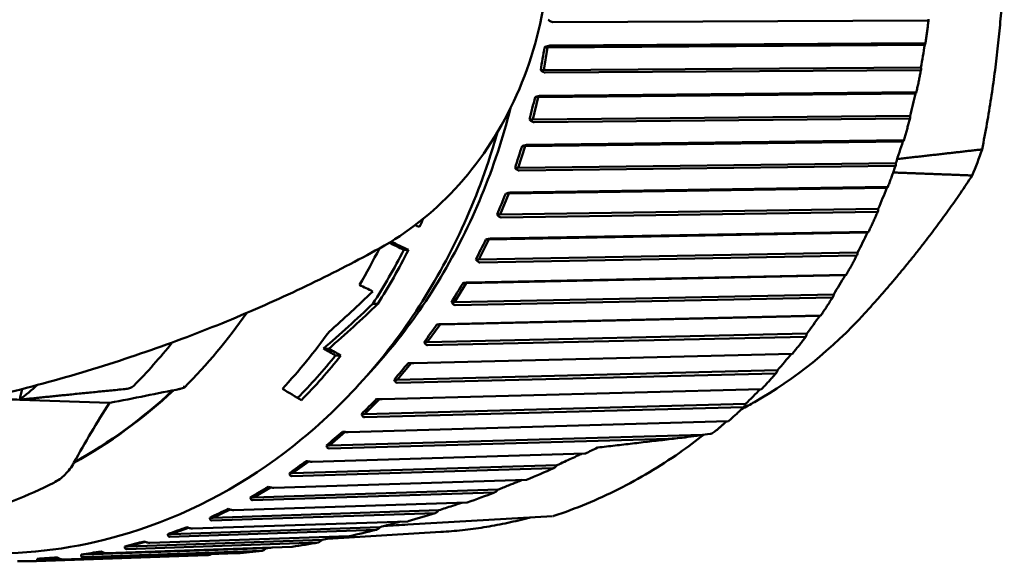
# Model space of a CAD drawing. Header units: millimetres. Extents: x 0 to 2239, y -60 to 841.
# Tile 152 of 165: x 905 to 926, y 501 to 513. Entities that reach past the tile are written whole.
import ezdxf

# ---------------------------------------------------------------- set-up
doc = ezdxf.new("R2010")
doc.units = ezdxf.units.MM
doc.layers.add('Sichtbar (ISO)', color=7, linetype='Continuous', lineweight=50)

msp = doc.modelspace()

# ---------------------------------------------------------------- linework, layer by layer
at = {"layer": 'Sichtbar (ISO)'}
for p, q in [((924.27, 512.744), (916.161, 512.712)), ((916.045, 512.166), (915.962, 511.675)), ((916.045, 512.166), (915.98, 512.166)), ((924.202, 512.222), (916.045, 512.166)), ((916.094, 512.203), (924.206, 512.258)), ((924.202, 512.222), (924.212, 512.237)), ((915.962, 511.675), (915.897, 511.675)), ((924.12, 511.731), (915.962, 511.675)), ((924.108, 511.676), (915.995, 511.62)), ((924.123, 511.708), (924.12, 511.731)), ((915.841, 511.086), (915.724, 510.605)), ((915.841, 511.086), (915.776, 511.086)), ((924.003, 511.166), (915.841, 511.086)), ((915.892, 511.118), (924.01, 511.198)), ((924.003, 511.166), (924.014, 511.179)), ((915.724, 510.605), (915.658, 510.605)), ((923.886, 510.684), (915.724, 510.605)), ((923.871, 510.626), (915.753, 510.547)), ((923.888, 510.661), (923.886, 510.684)), ((915.614, 510.057), (923.738, 510.159)), ((915.561, 510.03), (915.41, 509.561)), ((915.561, 510.03), (915.496, 510.03)), ((923.729, 510.132), (915.561, 510.03)), ((923.729, 510.132), (923.741, 510.143)), ((915.41, 509.561), (915.344, 509.561)), ((923.578, 509.664), (915.41, 509.561)), ((923.559, 509.603), (915.434, 509.501)), ((923.578, 509.639), (923.578, 509.664)), ((923.383, 509.129), (915.206, 509.004)), ((915.261, 509.026), (923.393, 509.15)), ((923.383, 509.129), (923.395, 509.138)), ((915.206, 509.004), (915.022, 508.551)), ((915.206, 509.004), (915.141, 509.004)), ((923.198, 508.676), (915.022, 508.551)), ((923.197, 508.65), (923.198, 508.676)), ((915.022, 508.551), (914.956, 508.551)), ((923.174, 508.613), (915.042, 508.489)), ((922.965, 508.161), (914.779, 508.015)), ((914.835, 508.032), (922.977, 508.178)), ((922.965, 508.161), (922.978, 508.168)), ((914.779, 508.015), (914.563, 507.582)), ((914.779, 508.015), (914.714, 508.015)), ((912.939, 507.789), (913.038, 507.786)), ((922.749, 507.728), (914.563, 507.582)), ((922.721, 507.663), (914.579, 507.518)), ((922.746, 507.702), (922.749, 507.728)), ((914.563, 507.582), (914.497, 507.582)), ((922.48, 507.237), (914.283, 507.07)), ((914.34, 507.082), (922.493, 507.248)), ((922.48, 507.237), (922.494, 507.242)), ((914.283, 507.07), (914.036, 506.659)), ((914.283, 507.07), (914.217, 507.07)), ((922.234, 506.826), (914.036, 506.659)), ((922.201, 506.76), (914.048, 506.594)), ((922.228, 506.799), (922.234, 506.826)), ((912.268, 506.623), (912.374, 506.62)), ((914.036, 506.659), (913.971, 506.659)), ((921.931, 506.362), (913.721, 506.176)), ((913.778, 506.182), (921.944, 506.368)), ((921.931, 506.362), (921.944, 506.365)), ((913.721, 506.176), (913.446, 505.79)), ((913.721, 506.176), (913.655, 506.176)), ((921.656, 505.976), (913.446, 505.79)), ((921.618, 505.909), (913.452, 505.724)), ((921.648, 505.949), (921.656, 505.976)), ((913.446, 505.79), (913.38, 505.79)), ((911.199, 505.654), (911.313, 505.65)), ((911.463, 505.507), (911.578, 505.504)), ((913.155, 505.339), (921.334, 505.543)), ((913.096, 505.338), (912.795, 504.98)), ((913.096, 505.338), (913.031, 505.338)), ((921.019, 505.184), (912.795, 504.98)), ((920.976, 505.117), (912.796, 504.914)), ((921.009, 505.157), (921.019, 505.184)), ((912.795, 504.98), (912.729, 504.98)), ((912.472, 504.559), (920.667, 504.779)), ((904.631, 504.548), (906.571, 504.478)), ((912.411, 504.56), (912.088, 504.235)), ((920.328, 504.456), (912.088, 504.235)), ((920.316, 504.428), (920.328, 504.456)), ((912.088, 504.235), (912.023, 504.235)), ((920.28, 504.389), (912.085, 504.169)), ((911.737, 503.846), (919.948, 504.081)), ((911.672, 503.85), (911.331, 503.559)), ((919.395, 503.79), (911.331, 503.559)), ((919.565, 503.811), (919.395, 503.79)), ((911.331, 503.559), (911.265, 503.559)), ((918.657, 503.704), (911.323, 503.494)), ((910.953, 503.206), (916.852, 503.384)), ((910.884, 503.212), (910.527, 502.959)), ((916.25, 503.132), (910.527, 502.959)), ((910.527, 502.959), (910.462, 502.959)), ((916.163, 503.065), (910.515, 502.895)), ((910.126, 502.643), (915.58, 502.815)), ((914.886, 502.539), (909.667, 502.374)), ((910.052, 502.652), (909.684, 502.437)), ((914.975, 502.604), (909.684, 502.437)), ((909.261, 502.16), (914.3, 502.325)), ((909.684, 502.437), (909.619, 502.437)), ((913.606, 502.094), (908.785, 501.936)), ((909.182, 502.174), (908.806, 501.997)), ((913.696, 502.157), (908.806, 501.997)), ((908.365, 501.762), (913.021, 501.918)), ((908.806, 501.997), (908.741, 501.997)), ((916.155, 502.029), (913.024, 501.848)), ((907.9, 501.642), (907.834, 501.642)), ((912.334, 501.734), (907.874, 501.584)), ((912.426, 501.795), (907.9, 501.642)), ((908.28, 501.78), (907.9, 501.642)), ((913.736, 501.688), (911.288, 501.542)), ((911.082, 501.462), (906.942, 501.32)), ((911.174, 501.52), (906.971, 501.375)), ((907.353, 501.475), (906.971, 501.375)), ((907.443, 501.45), (911.756, 501.598)), ((905.549, 501.095), (909.332, 501.227)), ((909.869, 501.28), (905.993, 501.145)), ((909.961, 501.335), (906.027, 501.198)), ((906.406, 501.259), (906.027, 501.198)), ((906.502, 501.227), (910.519, 501.367)), ((906.971, 501.375), (906.906, 501.375)), ((908.683, 501.189), (904.993, 501.06)), ((905.073, 501.111), (905.008, 501.111)), ((908.728, 501.191), (905.036, 501.062)), ((905.446, 501.135), (905.073, 501.111)), ((905.464, 501.125), (905.073, 501.111)), ((906.027, 501.198), (905.961, 501.198))]:
    msp.add_line(p, q, dxfattribs=at)
msp.add_arc((916.149, 502.129), 0.1, 280.9475, 288.2496, dxfattribs=at)
for centre, major_axis, ratio, start_param, end_param in [((915.975, 511.92), (0.157, 0.928), 0.039733, 1.309998, 1.844991), ((917.931, 511.934), (2.786, 12.539), 0.475621, 4.80159, 4.840517), ((915.754, 510.846), (0.223, 0.91), 0.039326, 1.31291, 1.847903), ((917.711, 510.864), (3.937, 12.227), 0.466068, 4.8468, 4.885728), ((915.456, 509.795), (0.287, 0.886), 0.038764, 1.315898, 1.850797), ((917.415, 509.82), (5.039, 11.815), 0.453228, 4.890396, 4.929324), ((915.864, 514.471), (0, -11.946), 0.866025, 1.132021, 1.183571), ((917.046, 508.807), (6.082, 11.314), 0.437189, 4.931992, 4.97092), ((915.085, 508.777), (0.349, 0.856), 0.038005, 1.318816, 1.853809), ((903.13, 514.471), (0, -13.25), 0.866025, 1.084898, 1.099904), ((615.586, 521.822), (-327.284, 36.174), 0.136127, 3.585412, 3.586114), ((903.13, 514.471), (0, 13.15), 0.866025, 4.22538, 4.227418), ((916.605, 507.833), (7.058, 10.733), 0.41806, 4.971265, 5.010193), ((902.485, 514.471), (0, 13.25), 0.866025, 4.116158, 4.186546), ((909.656, 514.471), (0, -7.372), 0.866026, 0.446109, 0.446148), ((690.594, 519.242), (-241.859, 29.397), 0.154342, 3.565222, 3.568542), ((687.696, 519.351), (-245.229, 29.807), 0.154341, 3.566264, 3.570129), ((914.642, 507.798), (0.41, 0.819), 0.037052, 1.321812, 1.856805), ((903.13, 514.471), (0, 13.15), 0.866025, 4.072918, 4.179392), ((903.13, 514.471), (0, -13.25), 0.866025, 0.936623, 1.04198), ((916.096, 506.904), (7.959, 10.082), 0.395972, 5.007958, 5.046886), ((715.229, 517.765), (-212.556, 25.841), 0.154329, 3.545312, 3.548852), ((914.131, 506.865), (0.467, 0.778), 0.035873, 1.324827, 1.859821), ((905.881, 514.471), (10.639, 11.415), 0.632446, 4.553017, 4.635698), ((906.035, 514.471), (10.171, 11.355), 0.652035, 4.506086, 4.601493), ((906.035, 514.471), (10.248, 11.442), 0.652035, 4.512532, 4.60679), ((915.523, 506.027), (8.783, 9.374), 0.371076, 5.041879, 5.080806), ((913.554, 505.983), (0.521, 0.73), 0.03444, 1.32785, 1.862843), ((902.485, 514.471), (0, 13.25), 0.866025, 3.892356, 4.020392), ((899.787, 514.471), (0, -12.8), 0.866025, 0.720136, 0.825224), ((903.13, 514.471), (0, 13.15), 0.866025, 3.861744, 3.962409), ((903.13, 514.471), (0, -13.25), 0.866025, 0.723027, 0.827462), ((763.999, 514.764), (156.536, -19.028), 0.154336, 0.361377, 0.366363), ((760.732, 514.914), (160.253, -19.48), 0.154335, 0.363586, 0.368454), ((914.889, 505.207), (9.527, 8.616), 0.343542, 5.07289, 5.111767), ((912.917, 505.159), (0.571, 0.678), 0.032727, 1.330856, 1.86585), ((898.787, 514.471), (0, -12), 0.866025, 0.597267, 0.642827), ((901.151, 514.471), (0, 12.5), 0.866025, 3.585745, 3.822035), ((901.137, 514.471), (0, -12.5), 0.866025, 0.446288, 0.679965), ((908.003, 505.242), (0.398, -0.26), 0.979704, 5.419856, 5.665793), ((878.515, 514.471), (35.221, -12.775), 0.09986, 0.454357, 0.482094), ((914.198, 504.451), (10.191, 7.819), 0.313558, 5.100906, 5.139101), ((912.222, 504.399), (0.618, 0.622), 0.030707, 1.333816, 1.868809), ((911.476, 503.708), (0.66, 0.561), 0.028357, 1.336689, 1.871682), ((919.621, 503.861), (0.0723, 0.0469), 0.281333, 3.661483, 3.851951), ((919.606, 503.87), (0.0876, 0.0506), 0.404645, 4.121315, 5.12748), ((910.683, 503.09), (0.698, 0.496), 0.025663, 1.339423, 1.874416), ((909.848, 502.55), (0.731, 0.428), 0.022618, 1.341961, 1.876954), ((908.978, 502.091), (0.76, 0.356), 0.019231, 1.344237, 1.87923), ((908.078, 501.717), (0.782, 0.283), 0.015525, 1.346184, 1.881178), ((913.018, 501.948), (0.0057, -0.0998), 0.839437, 6.278936, 6.284158), ((907.154, 501.43), (0.8, 0.207), 0.011542, 1.347738, 1.882732), ((906.212, 501.233), (0.812, 0.131), 0.007341, 1.348843, 1.883836), ((905.26, 501.125), (0.819, 0.053), 0.002995, 1.349454, 1.884447)]:
    msp.add_ellipse(centre, major_axis=major_axis, ratio=ratio, start_param=start_param, end_param=end_param, dxfattribs=at)
for points, knots in [([(912.411, 521.121), (913.034, 520.777), (913.603, 520.322), (914.596, 519.232), (915.016, 518.593), (915.662, 517.191), (915.885, 516.428), (916.108, 514.858), (916.106, 514.051), (915.877, 512.477), (915.649, 511.71), (914.987, 510.297), (914.555, 509.651), (913.56, 508.585), (913.01, 508.151), (912.411, 507.82)], [2.016958, 2.016958, 2.016958, 2.016958, 2.330818, 2.330818, 2.652349, 2.652349, 2.979186, 2.979186, 3.308295, 3.308295, 3.63739, 3.63739, 3.964153, 3.964153, 4.266242, 4.266242, 4.266242, 4.266242]), ([(916.058, 512.764), (916.077, 512.749), (916.099, 512.734), (916.131, 512.718), (916.148, 512.712), (916.159, 512.712), (916.159, 512.712), (916.16, 512.712), (916.161, 512.712)], [0.12922201, 0.12922201, 0.12922201, 0.12922201, 0.13675171, 0.13675171, 0.14339331, 0.14339331, 0.14339331, 0.14371764, 0.14371764, 0.14371764, 0.14371764]), ([(924.284, 512.758), (924.28, 512.724), (924.276, 512.69), (924.268, 512.622), (924.264, 512.588), (924.255, 512.52), (924.251, 512.486), (924.242, 512.418), (924.237, 512.384), (924.227, 512.317), (924.222, 512.283), (924.217, 512.249)], [0.10438031, 0.10438031, 0.10438031, 0.10438031, 0.11223048, 0.11223048, 0.12008065, 0.12008065, 0.12793083, 0.12793083, 0.135781, 0.135781, 0.14363117, 0.14363117, 0.14363117, 0.14363117]), ([(924.27, 512.744), (924.275, 512.744), (924.28, 512.747), (924.285, 512.755), (924.285, 512.762), (924.283, 512.772), (924.283, 512.773), (924.283, 512.775)], [-0.071182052, -0.071182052, -0.071182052, -0.071182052, -0.068033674, -0.068033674, -0.064108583, -0.064108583, -0.063368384, -0.063368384, -0.063368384, -0.063368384]), ([(916.094, 512.203), (916.093, 512.203), (916.092, 512.203), (916.092, 512.203), (916.081, 512.203), (916.063, 512.199), (916.027, 512.187), (916.002, 512.177), (915.98, 512.166)], [0.14306897, 0.14306897, 0.14306897, 0.14306897, 0.14339331, 0.14339331, 0.14339331, 0.15003491, 0.15003491, 0.15756461, 0.15756461, 0.15756461, 0.15756461]), ([(924.212, 512.237), (924.213, 512.238), (924.213, 512.239), (924.217, 512.246), (924.218, 512.251), (924.215, 512.257), (924.212, 512.258), (924.206, 512.258)], [-0.007986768, -0.007986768, -0.007986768, -0.007986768, -0.00724657, -0.00724657, -0.003321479, -0.003321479, -0.000173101, -0.000173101, -0.000173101, -0.000173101]), ([(915.897, 511.675), (915.915, 511.659), (915.935, 511.643), (915.967, 511.625), (915.983, 511.62), (915.994, 511.62), (915.994, 511.62), (915.995, 511.62), (915.995, 511.62)], [0.12922201, 0.12922201, 0.12922201, 0.12922201, 0.13675171, 0.13675171, 0.14339331, 0.14339331, 0.14339331, 0.14371764, 0.14371764, 0.14371764, 0.14371764]), ([(924.123, 511.69), (924.117, 511.656), (924.111, 511.623), (924.098, 511.556), (924.091, 511.523), (924.077, 511.456), (924.071, 511.423), (924.057, 511.356), (924.049, 511.323), (924.035, 511.256), (924.028, 511.223), (924.02, 511.19)], [0.18707542, 0.18707542, 0.18707542, 0.18707542, 0.19491599, 0.19491599, 0.20275656, 0.20275656, 0.21059713, 0.21059713, 0.21843769, 0.21843769, 0.22627826, 0.22627826, 0.22627826, 0.22627826]), ([(924.108, 511.676), (924.113, 511.676), (924.118, 511.678), (924.123, 511.687), (924.124, 511.695), (924.123, 511.705), (924.123, 511.707), (924.123, 511.708)], [-0.071182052, -0.071182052, -0.071182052, -0.071182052, -0.068033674, -0.068033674, -0.064108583, -0.064108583, -0.063368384, -0.063368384, -0.063368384, -0.063368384]), ([(915.892, 511.118), (915.892, 511.118), (915.891, 511.118), (915.891, 511.118), (915.88, 511.118), (915.862, 511.115), (915.825, 511.105), (915.799, 511.096), (915.776, 511.086)], [0.14306897, 0.14306897, 0.14306897, 0.14306897, 0.14339331, 0.14339331, 0.14339331, 0.15003491, 0.15003491, 0.15756461, 0.15756461, 0.15756461, 0.15756461]), ([(924.014, 511.179), (924.015, 511.18), (924.016, 511.181), (924.02, 511.187), (924.021, 511.191), (924.019, 511.196), (924.015, 511.198), (924.01, 511.198)], [-0.007986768, -0.007986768, -0.007986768, -0.007986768, -0.00724657, -0.00724657, -0.003321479, -0.003321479, -0.000173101, -0.000173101, -0.000173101, -0.000173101]), ([(915.246, 510.854), (915.164, 510.532), (915.071, 510.214), (914.547, 508.627), (913.949, 507.433), (912.88, 505.916), (912.526, 505.481), (912.149, 505.077)], [6.5424877, 6.5424877, 6.5424877, 6.5424877, 6.6209516, 6.6209516, 6.9400049, 6.9400049, 7.0795675, 7.0795675, 7.0795675, 7.0795675]), ([(915.658, 510.605), (915.675, 510.588), (915.694, 510.571), (915.724, 510.553), (915.74, 510.547), (915.751, 510.547), (915.752, 510.547), (915.752, 510.547), (915.753, 510.547)], [0.12922201, 0.12922201, 0.12922201, 0.12922201, 0.13675171, 0.13675171, 0.14339331, 0.14339331, 0.14339331, 0.14371764, 0.14371764, 0.14371764, 0.14371764]), ([(923.886, 510.641), (923.878, 510.608), (923.869, 510.575), (923.851, 510.51), (923.842, 510.477), (923.824, 510.412), (923.815, 510.38), (923.796, 510.315), (923.787, 510.282), (923.768, 510.218), (923.758, 510.185), (923.748, 510.153)], [0.26978054, 0.26978054, 0.26978054, 0.26978054, 0.27760755, 0.27760755, 0.28543455, 0.28543455, 0.29326155, 0.29326155, 0.30108856, 0.30108856, 0.30891556, 0.30891556, 0.30891556, 0.30891556]), ([(923.871, 510.626), (923.876, 510.627), (923.88, 510.629), (923.886, 510.638), (923.888, 510.647), (923.888, 510.657), (923.888, 510.659), (923.888, 510.661)], [-0.071182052, -0.071182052, -0.071182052, -0.071182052, -0.068033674, -0.068033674, -0.064108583, -0.064108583, -0.063368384, -0.063368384, -0.063368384, -0.063368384]), ([(914.963, 510.334), (914.927, 510.204), (914.888, 510.076), (914.428, 508.618), (913.823, 507.365), (912.299, 505.144), (911.382, 504.176), (909.329, 502.622), (908.195, 502.036), (906.04, 501.372), (905.039, 501.221), (904.037, 501.221)], [6.57469, 6.57469, 6.57469, 6.57469, 6.605576, 6.605576, 6.9265, 6.9265, 7.247014, 7.247014, 7.566722, 7.566722, 7.827354, 7.827354, 7.827354, 7.827354]), ([(923.741, 510.143), (923.742, 510.144), (923.743, 510.145), (923.747, 510.15), (923.749, 510.154), (923.747, 510.158), (923.743, 510.159), (923.738, 510.159)], [-0.007986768, -0.007986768, -0.007986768, -0.007986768, -0.00724657, -0.00724657, -0.003321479, -0.003321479, -0.000173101, -0.000173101, -0.000173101, -0.000173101]), ([(915.614, 510.057), (915.614, 510.057), (915.613, 510.057), (915.612, 510.057), (915.601, 510.057), (915.583, 510.054), (915.546, 510.046), (915.519, 510.038), (915.496, 510.03)], [0.14306897, 0.14306897, 0.14306897, 0.14306897, 0.14339331, 0.14339331, 0.14339331, 0.15003491, 0.15003491, 0.15756461, 0.15756461, 0.15756461, 0.15756461]), ([(915.344, 509.561), (915.359, 509.544), (915.378, 509.526), (915.406, 509.507), (915.422, 509.501), (915.433, 509.501), (915.433, 509.501), (915.434, 509.501), (915.434, 509.501)], [0.12922201, 0.12922201, 0.12922201, 0.12922201, 0.13675171, 0.13675171, 0.14339331, 0.14339331, 0.14339331, 0.14371764, 0.14371764, 0.14371764, 0.14371764]), ([(923.575, 509.618), (923.564, 509.586), (923.553, 509.554), (923.531, 509.491), (923.52, 509.459), (923.497, 509.396), (923.485, 509.365), (923.462, 509.302), (923.45, 509.271), (923.427, 509.208), (923.415, 509.177), (923.403, 509.146)], [0.35249523, 0.35249523, 0.35249523, 0.35249523, 0.3603049, 0.3603049, 0.36811457, 0.36811457, 0.37592425, 0.37592425, 0.38373392, 0.38373392, 0.39154359, 0.39154359, 0.39154359, 0.39154359]), ([(923.559, 509.603), (923.564, 509.603), (923.569, 509.606), (923.575, 509.615), (923.577, 509.625), (923.578, 509.635), (923.578, 509.637), (923.578, 509.639)], [-0.071182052, -0.071182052, -0.071182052, -0.071182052, -0.068033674, -0.068033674, -0.064108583, -0.064108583, -0.063368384, -0.063368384, -0.063368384, -0.063368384]), ([(923.395, 509.138), (923.396, 509.138), (923.397, 509.139), (923.402, 509.143), (923.404, 509.146), (923.402, 509.149), (923.398, 509.15), (923.393, 509.15)], [-0.007986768, -0.007986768, -0.007986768, -0.007986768, -0.00724657, -0.00724657, -0.003321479, -0.003321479, -0.000173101, -0.000173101, -0.000173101, -0.000173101]), ([(915.261, 509.026), (915.26, 509.026), (915.26, 509.026), (915.259, 509.026), (915.248, 509.026), (915.23, 509.024), (915.192, 509.017), (915.165, 509.01), (915.141, 509.004)], [0.14306897, 0.14306897, 0.14306897, 0.14306897, 0.14339331, 0.14339331, 0.14339331, 0.15003491, 0.15003491, 0.15756461, 0.15756461, 0.15756461, 0.15756461]), ([(914.956, 508.551), (914.97, 508.533), (914.987, 508.515), (915.015, 508.495), (915.029, 508.489), (915.04, 508.489), (915.041, 508.489), (915.041, 508.489), (915.042, 508.489)], [0.12922201, 0.12922201, 0.12922201, 0.12922201, 0.13675171, 0.13675171, 0.14339331, 0.14339331, 0.14339331, 0.14371764, 0.14371764, 0.14371764, 0.14371764]), ([(923.192, 508.627), (923.179, 508.597), (923.165, 508.566), (923.139, 508.506), (923.125, 508.475), (923.098, 508.415), (923.084, 508.385), (923.057, 508.324), (923.043, 508.294), (923.015, 508.234), (923.001, 508.204), (922.987, 508.174)], [0.43521885, 0.43521885, 0.43521885, 0.43521885, 0.4430077, 0.4430077, 0.45079654, 0.45079654, 0.45858539, 0.45858539, 0.46637424, 0.46637424, 0.47416308, 0.47416308, 0.47416308, 0.47416308]), ([(923.174, 508.613), (923.18, 508.614), (923.185, 508.616), (923.192, 508.626), (923.195, 508.635), (923.196, 508.647), (923.196, 508.649), (923.197, 508.65)], [-0.071182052, -0.071182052, -0.071182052, -0.071182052, -0.068033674, -0.068033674, -0.064108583, -0.064108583, -0.063368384, -0.063368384, -0.063368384, -0.063368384]), ([(914.835, 508.032), (914.835, 508.032), (914.834, 508.032), (914.834, 508.032), (914.823, 508.032), (914.804, 508.03), (914.766, 508.025), (914.738, 508.02), (914.714, 508.015)], [0.14306897, 0.14306897, 0.14306897, 0.14306897, 0.14339331, 0.14339331, 0.14339331, 0.15003491, 0.15003491, 0.15756461, 0.15756461, 0.15756461, 0.15756461]), ([(922.978, 508.168), (922.979, 508.169), (922.98, 508.169), (922.985, 508.172), (922.988, 508.175), (922.986, 508.177), (922.982, 508.178), (922.977, 508.178)], [-0.007986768, -0.007986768, -0.007986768, -0.007986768, -0.00724657, -0.00724657, -0.003321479, -0.003321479, -0.000173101, -0.000173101, -0.000173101, -0.000173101]), ([(903.795, 504.561), (904.457, 504.714), (905.105, 504.883), (906.369, 505.252), (906.984, 505.45), (908.178, 505.872), (908.757, 506.096), (909.873, 506.561), (910.411, 506.804), (911.444, 507.303), (911.938, 507.56), (912.41, 507.82)], [8.0515868, 8.0515868, 8.0515868, 8.0515868, 8.1012875, 8.1012875, 8.1509881, 8.1509881, 8.2006887, 8.2006887, 8.2503893, 8.2503893, 8.3000899, 8.3000899, 8.3000899, 8.3000899]), ([(922.738, 507.677), (922.723, 507.648), (922.708, 507.619), (922.677, 507.561), (922.662, 507.532), (922.63, 507.474), (922.615, 507.446), (922.583, 507.388), (922.567, 507.36), (922.535, 507.303), (922.519, 507.275), (922.503, 507.246)], [0.51795058, 0.51795058, 0.51795058, 0.51795058, 0.52571546, 0.52571546, 0.53348034, 0.53348034, 0.54124521, 0.54124521, 0.54901009, 0.54901009, 0.55677497, 0.55677497, 0.55677497, 0.55677497]), ([(922.721, 507.663), (922.726, 507.664), (922.731, 507.667), (922.739, 507.676), (922.743, 507.686), (922.745, 507.698), (922.745, 507.7), (922.746, 507.702)], [-0.071182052, -0.071182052, -0.071182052, -0.071182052, -0.068033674, -0.068033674, -0.064108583, -0.064108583, -0.063368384, -0.063368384, -0.063368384, -0.063368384]), ([(914.497, 507.582), (914.51, 507.563), (914.526, 507.544), (914.552, 507.524), (914.566, 507.518), (914.577, 507.518), (914.578, 507.518), (914.578, 507.518), (914.579, 507.518)], [0.12922201, 0.12922201, 0.12922201, 0.12922201, 0.13675171, 0.13675171, 0.14339331, 0.14339331, 0.14339331, 0.14371764, 0.14371764, 0.14371764, 0.14371764]), ([(922.494, 507.242), (922.495, 507.242), (922.496, 507.242), (922.501, 507.244), (922.504, 507.246), (922.502, 507.248), (922.498, 507.248), (922.493, 507.248)], [-0.007986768, -0.007986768, -0.007986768, -0.007986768, -0.00724657, -0.00724657, -0.003321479, -0.003321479, -0.000173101, -0.000173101, -0.000173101, -0.000173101]), ([(914.34, 507.082), (914.339, 507.082), (914.339, 507.082), (914.338, 507.082), (914.327, 507.082), (914.309, 507.081), (914.27, 507.077), (914.242, 507.074), (914.217, 507.07)], [0.14306897, 0.14306897, 0.14306897, 0.14306897, 0.14339331, 0.14339331, 0.14339331, 0.15003491, 0.15003491, 0.15756461, 0.15756461, 0.15756461, 0.15756461]), ([(922.219, 506.772), (922.201, 506.745), (922.184, 506.718), (922.149, 506.663), (922.132, 506.636), (922.097, 506.582), (922.079, 506.555), (922.044, 506.501), (922.026, 506.474), (921.99, 506.42), (921.972, 506.394), (921.954, 506.367)], [0.60068935, 0.60068935, 0.60068935, 0.60068935, 0.60842757, 0.60842757, 0.61616579, 0.61616579, 0.623904, 0.623904, 0.63164222, 0.63164222, 0.63938044, 0.63938044, 0.63938044, 0.63938044]), ([(922.201, 506.76), (922.206, 506.76), (922.211, 506.763), (922.22, 506.773), (922.224, 506.783), (922.227, 506.795), (922.228, 506.797), (922.228, 506.799)], [-0.071182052, -0.071182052, -0.071182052, -0.071182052, -0.068033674, -0.068033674, -0.064108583, -0.064108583, -0.063368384, -0.063368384, -0.063368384, -0.063368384]), ([(913.971, 506.659), (913.982, 506.64), (913.997, 506.621), (914.021, 506.6), (914.035, 506.594), (914.046, 506.594), (914.046, 506.594), (914.047, 506.594), (914.048, 506.594)], [0.12922201, 0.12922201, 0.12922201, 0.12922201, 0.13675171, 0.13675171, 0.14339331, 0.14339331, 0.14339331, 0.14371764, 0.14371764, 0.14371764, 0.14371764]), ([(922.908, 506.419), (922.203, 505.646), (921.398, 504.996), (920.43, 504.445), (920.337, 504.395), (920.243, 504.345)], [0.000001, 0.000001, 0.000001, 0.000001, 0.3368888, 0.3368888, 0.372397, 0.372397, 0.372397, 0.372397]), ([(921.944, 506.365), (921.945, 506.365), (921.946, 506.365), (921.952, 506.366), (921.954, 506.367), (921.953, 506.368), (921.949, 506.368), (921.944, 506.368)], [-0.007986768, -0.007986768, -0.007986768, -0.007986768, -0.00724657, -0.00724657, -0.003321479, -0.003321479, -0.000173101, -0.000173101, -0.000173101, -0.000173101]), ([(913.778, 506.182), (913.778, 506.182), (913.777, 506.182), (913.777, 506.182), (913.766, 506.182), (913.747, 506.182), (913.708, 506.18), (913.68, 506.178), (913.655, 506.176)], [0.14306897, 0.14306897, 0.14306897, 0.14306897, 0.14339331, 0.14339331, 0.14339331, 0.15003491, 0.15003491, 0.15756461, 0.15756461, 0.15756461, 0.15756461]), ([(921.636, 505.92), (921.617, 505.895), (921.598, 505.869), (921.559, 505.819), (921.54, 505.793), (921.501, 505.743), (921.482, 505.718), (921.442, 505.667), (921.423, 505.642), (921.383, 505.593), (921.364, 505.568), (921.344, 505.543)], [0.68343383, 0.68343383, 0.68343383, 0.68343383, 0.69114325, 0.69114325, 0.69885267, 0.69885267, 0.70656209, 0.70656209, 0.71427151, 0.71427151, 0.72198093, 0.72198093, 0.72198093, 0.72198093]), ([(921.618, 505.909), (921.623, 505.91), (921.629, 505.913), (921.638, 505.923), (921.643, 505.933), (921.647, 505.945), (921.648, 505.947), (921.648, 505.949)], [-0.071182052, -0.071182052, -0.071182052, -0.071182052, -0.068033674, -0.068033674, -0.064108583, -0.064108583, -0.063368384, -0.063368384, -0.063368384, -0.063368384]), ([(913.38, 505.79), (913.39, 505.77), (913.403, 505.751), (913.426, 505.73), (913.439, 505.724), (913.45, 505.724), (913.451, 505.724), (913.452, 505.724), (913.452, 505.724)], [0.12922201, 0.12922201, 0.12922201, 0.12922201, 0.13675171, 0.13675171, 0.14339331, 0.14339331, 0.14339331, 0.14371764, 0.14371764, 0.14371764, 0.14371764]), ([(921.344, 505.543), (921.344, 505.543), (921.344, 505.543), (921.343, 505.543), (921.339, 505.543), (921.334, 505.543)], [-0.003877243, -0.003877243, -0.003877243, -0.003877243, -0.003321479, -0.003321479, -0.000173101, -0.000173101, -0.000173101, -0.000173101]), ([(913.155, 505.339), (913.154, 505.339), (913.153, 505.339), (913.153, 505.339), (913.142, 505.339), (913.123, 505.339), (913.084, 505.339), (913.056, 505.339), (913.031, 505.338)], [0.14306897, 0.14306897, 0.14306897, 0.14306897, 0.14339331, 0.14339331, 0.14339331, 0.15003491, 0.15003491, 0.15756461, 0.15756461, 0.15756461, 0.15756461]), ([(920.994, 505.127), (920.973, 505.103), (920.952, 505.08), (920.91, 505.033), (920.889, 505.01), (920.847, 504.963), (920.826, 504.94), (920.784, 504.894), (920.762, 504.871), (920.72, 504.825), (920.698, 504.803), (920.677, 504.78)], [0.76618241, 0.76618241, 0.76618241, 0.76618241, 0.77386157, 0.77386157, 0.78154073, 0.78154073, 0.78921989, 0.78921989, 0.79689904, 0.79689904, 0.8045782, 0.8045782, 0.8045782, 0.8045782]), ([(920.976, 505.117), (920.981, 505.117), (920.987, 505.12), (920.998, 505.131), (921.003, 505.141), (921.008, 505.153), (921.009, 505.155), (921.009, 505.157)], [-0.071182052, -0.071182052, -0.071182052, -0.071182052, -0.068033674, -0.068033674, -0.064108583, -0.064108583, -0.063368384, -0.063368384, -0.063368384, -0.063368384]), ([(907.097, 504.849), (907.086, 504.837), (907.071, 504.826), (907.038, 504.809), (907.021, 504.802), (906.973, 504.787), (906.939, 504.781), (906.906, 504.777)], [0.08783326, 0.08783326, 0.08783326, 0.08783326, 0.09306811, 0.09306811, 0.09830297, 0.09830297, 0.10840687, 0.10840687, 0.10840687, 0.10840687]), ([(908.198, 504.849), (908.198, 504.848), (908.198, 504.848), (908.194, 504.83), (908.188, 504.816), (908.18, 504.805)], [-0.00034838, -0.00034838, -0.00034838, -0.00034838, 0, 0, 0.01065452, 0.01065452, 0.01065452, 0.01065452]), ([(912.729, 504.98), (912.738, 504.96), (912.749, 504.941), (912.771, 504.92), (912.784, 504.914), (912.795, 504.914), (912.795, 504.914), (912.796, 504.914), (912.796, 504.914)], [0.12922201, 0.12922201, 0.12922201, 0.12922201, 0.13675171, 0.13675171, 0.14339331, 0.14339331, 0.14339331, 0.14371764, 0.14371764, 0.14371764, 0.14371764]), ([(920.677, 504.78), (920.677, 504.78), (920.677, 504.78), (920.676, 504.779), (920.672, 504.779), (920.667, 504.779)], [-0.00357917, -0.00357917, -0.00357917, -0.00357917, -0.003321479, -0.003321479, -0.000173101, -0.000173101, -0.000173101, -0.000173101]), ([(912.472, 504.559), (912.472, 504.559), (912.471, 504.559), (912.471, 504.559), (912.46, 504.559), (912.441, 504.559), (912.402, 504.561), (912.374, 504.562), (912.349, 504.563)], [0.14306897, 0.14306897, 0.14306897, 0.14306897, 0.14339331, 0.14339331, 0.14339331, 0.15003491, 0.15003491, 0.15756461, 0.15756461, 0.15756461, 0.15756461]), ([(920.28, 504.389), (920.285, 504.389), (920.291, 504.392), (920.302, 504.402), (920.309, 504.412), (920.314, 504.424), (920.315, 504.426), (920.316, 504.428)], [-0.071182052, -0.071182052, -0.071182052, -0.071182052, -0.068033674, -0.068033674, -0.064108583, -0.064108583, -0.063368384, -0.063368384, -0.063368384, -0.063368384]), ([(912.023, 504.235), (912.03, 504.215), (912.04, 504.196), (912.06, 504.175), (912.072, 504.169), (912.084, 504.169), (912.084, 504.169), (912.085, 504.169), (912.085, 504.169)], [0.12922201, 0.12922201, 0.12922201, 0.12922201, 0.13675171, 0.13675171, 0.14339331, 0.14339331, 0.14339331, 0.14371764, 0.14371764, 0.14371764, 0.14371764]), ([(920.297, 504.397), (920.274, 504.376), (920.252, 504.354), (920.207, 504.312), (920.185, 504.29), (920.14, 504.248), (920.117, 504.227), (920.072, 504.186), (920.049, 504.165), (920.003, 504.124), (919.98, 504.103), (919.957, 504.083)], [0.84893319, 0.84893319, 0.84893319, 0.84893319, 0.8565814, 0.8565814, 0.86422962, 0.86422962, 0.87187783, 0.87187783, 0.87952604, 0.87952604, 0.88717426, 0.88717426, 0.88717426, 0.88717426]), ([(911.737, 503.846), (911.736, 503.846), (911.736, 503.846), (911.735, 503.846), (911.724, 503.846), (911.706, 503.847), (911.667, 503.85), (911.639, 503.853), (911.614, 503.856)], [0.14306897, 0.14306897, 0.14306897, 0.14306897, 0.14339331, 0.14339331, 0.14339331, 0.15003491, 0.15003491, 0.15756461, 0.15756461, 0.15756461, 0.15756461]), ([(916.18, 502.034), (916.419, 502.113), (916.655, 502.201), (917.121, 502.394), (917.351, 502.499), (917.805, 502.728), (918.029, 502.85), (918.469, 503.113), (918.685, 503.252), (919.078, 503.526), (919.255, 503.657), (919.429, 503.794)], [5.017179, 5.017179, 5.017179, 5.017179, 5.0833861, 5.0833861, 5.1495931, 5.1495931, 5.2158001, 5.2158001, 5.2820071, 5.2820071, 5.3383284, 5.3383284, 5.3383284, 5.3383284]), ([(918.657, 503.704), (918.668, 503.704), (918.679, 503.705), (918.762, 503.708), (918.835, 503.714), (919.054, 503.736), (919.232, 503.761), (919.395, 503.79)], [-0.5682033, -0.5682033, -0.5682033, -0.5682033, -0.5621239, -0.5621239, -0.5217861, -0.5217861, -0.4294661, -0.4294661, -0.4294661, -0.4294661]), ([(911.265, 503.559), (911.271, 503.54), (911.28, 503.521), (911.298, 503.501), (911.31, 503.494), (911.321, 503.494), (911.322, 503.494), (911.322, 503.494), (911.323, 503.494)], [0.12922201, 0.12922201, 0.12922201, 0.12922201, 0.13675171, 0.13675171, 0.14339331, 0.14339331, 0.14339331, 0.14371764, 0.14371764, 0.14371764, 0.14371764]), ([(919.002, 503.732), (918.878, 503.717), (918.753, 503.702), (918.504, 503.673), (918.379, 503.659), (918.13, 503.63), (918.005, 503.615), (917.755, 503.586), (917.63, 503.572), (917.38, 503.543), (917.255, 503.529), (917.13, 503.514)], [4.730708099, 4.730708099, 4.730708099, 4.730708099, 4.73114189, 4.73114189, 4.731575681, 4.731575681, 4.732009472, 4.732009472, 4.732443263, 4.732443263, 4.732877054, 4.732877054, 4.732877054, 4.732877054]), ([(916.793, 503.382), (916.762, 503.368), (916.73, 503.353), (916.655, 503.319), (916.609, 503.298), (916.566, 503.277)], [-0.025431, -0.025431, -0.025431, -0.025431, -0.01493165, -0.01493165, -0.00001195, -0.00001195, -0.00001195, -0.00001195]), ([(905.805, 503.187), (905.753, 503.092), (905.687, 503.004), (905.539, 502.859), (905.456, 502.799), (905.369, 502.754)], [0, 0, 0, 0, 0.03246436, 0.03246436, 0.06372289, 0.06372289, 0.06372289, 0.06372289]), ([(910.953, 503.206), (910.952, 503.206), (910.952, 503.206), (910.951, 503.206), (910.94, 503.206), (910.922, 503.207), (910.883, 503.212), (910.855, 503.217), (910.831, 503.221)], [0.14306897, 0.14306897, 0.14306897, 0.14306897, 0.14339331, 0.14339331, 0.14339331, 0.15003491, 0.15003491, 0.15756461, 0.15756461, 0.15756461, 0.15756461]), ([(916.163, 503.065), (916.168, 503.065), (916.175, 503.067), (916.188, 503.073), (916.195, 503.078), (916.219, 503.096), (916.235, 503.112), (916.25, 503.132)], [0.000001, 0.000001, 0.000001, 0.000001, 0.00351799, 0.00351799, 0.0076543, 0.0076543, 0.01658452, 0.01658452, 0.01658452, 0.01658452]), ([(916.25, 503.132), (916.303, 503.156), (916.356, 503.181), (916.461, 503.229), (916.513, 503.253), (916.566, 503.277)], [0.00004496, 0.00004496, 0.00004496, 0.00004496, 0.01808287, 0.01808287, 0.03588844, 0.03588844, 0.03588844, 0.03588844]), ([(910.462, 502.959), (910.466, 502.94), (910.474, 502.921), (910.491, 502.901), (910.502, 502.895), (910.514, 502.895), (910.514, 502.895), (910.515, 502.895), (910.515, 502.895)], [0.12922201, 0.12922201, 0.12922201, 0.12922201, 0.13675171, 0.13675171, 0.14339331, 0.14339331, 0.14339331, 0.14371764, 0.14371764, 0.14371764, 0.14371764]), ([(905.369, 502.754), (905.087, 502.612), (904.801, 502.483), (904.22, 502.253), (903.925, 502.152), (903.329, 501.978), (903.028, 501.905), (902.421, 501.788), (902.116, 501.744), (901.706, 501.705), (901.602, 501.696), (901.499, 501.69)], [1.1311015, 1.1311015, 1.1311015, 1.1311015, 1.213715, 1.213715, 1.2963285, 1.2963285, 1.378942, 1.378942, 1.4615555, 1.4615555, 1.4894178, 1.4894178, 1.4894178, 1.4894178]), ([(915.5, 502.812), (915.461, 502.797), (915.421, 502.781), (915.322, 502.742), (915.262, 502.718), (915.202, 502.694)], [-0.03275726, -0.03275726, -0.03275726, -0.03275726, -0.01974747, -0.01974747, -0.00001861, -0.00001861, -0.00001861, -0.00001861]), ([(910.126, 502.643), (910.125, 502.642), (910.125, 502.642), (910.124, 502.642), (910.113, 502.642), (910.095, 502.645), (910.056, 502.651), (910.029, 502.657), (910.005, 502.663)], [0.14306897, 0.14306897, 0.14306897, 0.14306897, 0.14339331, 0.14339331, 0.14339331, 0.15003491, 0.15003491, 0.15756461, 0.15756461, 0.15756461, 0.15756461]), ([(914.886, 502.539), (914.891, 502.539), (914.898, 502.541), (914.911, 502.547), (914.919, 502.552), (914.943, 502.569), (914.959, 502.585), (914.975, 502.604)], [0.000001, 0.000001, 0.000001, 0.000001, 0.00348507, 0.00348507, 0.00755096, 0.00755096, 0.01608389, 0.01608389, 0.01608389, 0.01608389]), ([(914.975, 502.604), (915.013, 502.619), (915.051, 502.634), (915.127, 502.664), (915.164, 502.679), (915.202, 502.694)], [0.000003, 0.000003, 0.000003, 0.000003, 0.01249818, 0.01249818, 0.02495187, 0.02495187, 0.02495187, 0.02495187]), ([(909.619, 502.437), (909.622, 502.418), (909.628, 502.4), (909.643, 502.38), (909.655, 502.374), (909.666, 502.374), (909.666, 502.374), (909.667, 502.374), (909.667, 502.374)], [0.12922201, 0.12922201, 0.12922201, 0.12922201, 0.13675171, 0.13675171, 0.14339331, 0.14339331, 0.14339331, 0.14371764, 0.14371764, 0.14371764, 0.14371764]), ([(914.191, 502.321), (914.123, 502.299), (914.055, 502.276), (913.89, 502.221), (913.793, 502.189), (913.696, 502.157)], [-0.05282137, -0.05282137, -0.05282137, -0.05282137, -0.03112318, -0.03112318, -0.000097, -0.000097, -0.000097, -0.000097]), ([(909.261, 502.16), (909.26, 502.16), (909.26, 502.16), (909.259, 502.16), (909.248, 502.16), (909.23, 502.162), (909.192, 502.171), (909.166, 502.178), (909.142, 502.186)], [0.14306897, 0.14306897, 0.14306897, 0.14306897, 0.14339331, 0.14339331, 0.14339331, 0.15003491, 0.15003491, 0.15756461, 0.15756461, 0.15756461, 0.15756461]), ([(913.606, 502.094), (913.611, 502.094), (913.618, 502.096), (913.631, 502.102), (913.639, 502.106), (913.662, 502.123), (913.68, 502.139), (913.696, 502.157)], [0.000001, 0.000001, 0.000001, 0.000001, 0.00333113, 0.00333113, 0.00717572, 0.00717572, 0.01548504, 0.01548504, 0.01548504, 0.01548504]), ([(908.741, 501.997), (908.743, 501.979), (908.748, 501.962), (908.762, 501.942), (908.772, 501.936), (908.783, 501.936), (908.784, 501.936), (908.784, 501.936), (908.785, 501.936)], [0.12922201, 0.12922201, 0.12922201, 0.12922201, 0.13675171, 0.13675171, 0.14339331, 0.14339331, 0.14339331, 0.14371764, 0.14371764, 0.14371764, 0.14371764]), ([(912.426, 501.795), (912.522, 501.82), (912.619, 501.846), (912.766, 501.886), (912.817, 501.899), (912.868, 501.913)], [0.00001746, 0.00001746, 0.00001746, 0.00001746, 0.03011061, 0.03011061, 0.04599737, 0.04599737, 0.04599737, 0.04599737]), ([(913.736, 501.688), (913.892, 501.697), (914.048, 501.71), (914.359, 501.744), (914.514, 501.765), (914.824, 501.814), (914.978, 501.842), (915.286, 501.906), (915.439, 501.941), (915.617, 501.987), (915.643, 501.994), (915.669, 502.001)], [4.790445, 4.790445, 4.790445, 4.790445, 4.8326347, 4.8326347, 4.8748244, 4.8748244, 4.917014, 4.917014, 4.9592037, 4.9592037, 4.9663562, 4.9663562, 4.9663562, 4.9663562]), ([(907.834, 501.642), (907.835, 501.625), (907.839, 501.608), (907.851, 501.59), (907.862, 501.584), (907.873, 501.584), (907.873, 501.584), (907.874, 501.584), (907.874, 501.584)], [0.12922201, 0.12922201, 0.12922201, 0.12922201, 0.13675171, 0.13675171, 0.14339331, 0.14339331, 0.14339331, 0.14371764, 0.14371764, 0.14371764, 0.14371764]), ([(908.365, 501.762), (908.364, 501.762), (908.364, 501.762), (908.363, 501.762), (908.352, 501.762), (908.334, 501.765), (908.297, 501.774), (908.271, 501.783), (908.248, 501.792)], [0.14306897, 0.14306897, 0.14306897, 0.14306897, 0.14339331, 0.14339331, 0.14339331, 0.15003491, 0.15003491, 0.15756461, 0.15756461, 0.15756461, 0.15756461]), ([(912.334, 501.734), (912.339, 501.734), (912.345, 501.735), (912.357, 501.74), (912.364, 501.744), (912.386, 501.758), (912.402, 501.771), (912.417, 501.786)], [0.000001, 0.000001, 0.000001, 0.000001, 0.00298598, 0.00298598, 0.00637969, 0.00637969, 0.01366569, 0.01366569, 0.01366569, 0.01366569]), ([(912.426, 501.795), (912.424, 501.793), (912.423, 501.792), (912.42, 501.789), (912.419, 501.788), (912.417, 501.786)], [-0.001348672, -0.001348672, -0.001348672, -0.001348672, -0.000672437, -0.000672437, -0.00000603, -0.00000603, -0.00000603, -0.00000603]), ([(907.443, 501.45), (907.443, 501.45), (907.442, 501.45), (907.442, 501.45), (907.431, 501.45), (907.413, 501.453), (907.376, 501.465), (907.351, 501.475), (907.328, 501.485)], [0.14306897, 0.14306897, 0.14306897, 0.14306897, 0.14339331, 0.14339331, 0.14339331, 0.15003491, 0.15003491, 0.15756461, 0.15756461, 0.15756461, 0.15756461]), ([(911.082, 501.462), (911.087, 501.462), (911.092, 501.463), (911.103, 501.467), (911.11, 501.47), (911.13, 501.483), (911.146, 501.494), (911.16, 501.507)], [0.000001, 0.000001, 0.000001, 0.000001, 0.00270953, 0.00270953, 0.00574359, 0.00574359, 0.01228625, 0.01228625, 0.01228625, 0.01228625]), ([(911.174, 501.52), (911.172, 501.518), (911.17, 501.516), (911.165, 501.512), (911.163, 501.51), (911.16, 501.507)], [-0.002084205, -0.002084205, -0.002084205, -0.002084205, -0.001083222, -0.001083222, -0.000027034, -0.000027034, -0.000027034, -0.000027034]), ([(911.174, 501.52), (911.269, 501.539), (911.364, 501.558), (911.48, 501.581), (911.501, 501.586), (911.523, 501.59)], [0.00000917, 0.00000917, 0.00000917, 0.00000917, 0.02899808, 0.02899808, 0.03553152, 0.03553152, 0.03553152, 0.03553152]), ([(906.502, 501.227), (906.502, 501.227), (906.501, 501.227), (906.501, 501.227), (906.49, 501.227), (906.472, 501.231), (906.437, 501.244), (906.412, 501.255), (906.39, 501.267)], [0.14306897, 0.14306897, 0.14306897, 0.14306897, 0.14339331, 0.14339331, 0.14339331, 0.15003491, 0.15003491, 0.15756461, 0.15756461, 0.15756461, 0.15756461]), ([(906.906, 501.375), (906.905, 501.359), (906.908, 501.343), (906.919, 501.325), (906.929, 501.32), (906.94, 501.32), (906.941, 501.32), (906.941, 501.32), (906.942, 501.32)], [0.12922201, 0.12922201, 0.12922201, 0.12922201, 0.13675171, 0.13675171, 0.14339331, 0.14339331, 0.14339331, 0.14371764, 0.14371764, 0.14371764, 0.14371764]), ([(909.869, 501.28), (909.873, 501.28), (909.877, 501.281), (909.888, 501.285), (909.894, 501.287), (909.912, 501.297), (909.926, 501.307), (909.94, 501.318)], [0.000001, 0.000001, 0.000001, 0.000001, 0.00242572, 0.00242572, 0.00509432, 0.00509432, 0.01053578, 0.01053578, 0.01053578, 0.01053578]), ([(909.961, 501.335), (909.957, 501.332), (909.954, 501.329), (909.947, 501.324), (909.944, 501.321), (909.94, 501.318)], [-0.00282243, -0.00282243, -0.00282243, -0.00282243, -0.00141105, -0.00141105, -0.000002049, -0.000002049, -0.000002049, -0.000002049]), ([(904.993, 501.06), (904.966, 501.059), (904.939, 501.058), (904.885, 501.057), (904.858, 501.056), (904.804, 501.055), (904.777, 501.055), (904.723, 501.054), (904.696, 501.054), (904.642, 501.054), (904.615, 501.054), (904.587, 501.054)], [1.51393133, 1.51393133, 1.51393133, 1.51393133, 1.52088034, 1.52088034, 1.52782935, 1.52782935, 1.53477836, 1.53477836, 1.54172737, 1.54172737, 1.54867638, 1.54867638, 1.54867638, 1.54867638]), ([(905.008, 501.111), (905.005, 501.097), (905.005, 501.082), (905.014, 501.067), (905.023, 501.062), (905.034, 501.062), (905.035, 501.062), (905.035, 501.062), (905.036, 501.062)], [0.12922201, 0.12922201, 0.12922201, 0.12922201, 0.13675171, 0.13675171, 0.14339331, 0.14339331, 0.14339331, 0.14371764, 0.14371764, 0.14371764, 0.14371764]), ([(905.549, 501.095), (905.548, 501.095), (905.548, 501.095), (905.547, 501.095), (905.536, 501.095), (905.519, 501.099), (905.484, 501.113), (905.461, 501.126), (905.44, 501.139)], [0.14306897, 0.14306897, 0.14306897, 0.14306897, 0.14339331, 0.14339331, 0.14339331, 0.15003491, 0.15003491, 0.15756461, 0.15756461, 0.15756461, 0.15756461]), ([(905.961, 501.198), (905.96, 501.182), (905.961, 501.167), (905.971, 501.15), (905.981, 501.145), (905.992, 501.145), (905.992, 501.145), (905.993, 501.145), (905.993, 501.145)], [0.12922201, 0.12922201, 0.12922201, 0.12922201, 0.13675171, 0.13675171, 0.14339331, 0.14339331, 0.14339331, 0.14371764, 0.14371764, 0.14371764, 0.14371764]), ([(908.728, 501.191), (908.731, 501.191), (908.735, 501.192), (908.744, 501.195), (908.749, 501.197), (908.759, 501.202), (908.764, 501.204), (908.769, 501.208)], [0.000001, 0.000001, 0.000001, 0.000001, 0.002085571, 0.002085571, 0.004314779, 0.004314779, 0.006244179, 0.006244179, 0.006244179, 0.006244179])]:
    msp.add_open_spline(points, degree=3, knots=knots, dxfattribs=at)
for points, weights in [([(925.443, 509.96), (926.268, 514.174), (925.637, 518.386)], [1.23096562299, 1.32029098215, 1.23096562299]), ([(923.607, 509.752), (924.547, 509.857), (925.443, 509.96)], [1.0001234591, 1.00026057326, 1.00015667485]), ([(925.229, 509.396), (924.221, 507.859), (922.908, 506.419)], [1.2314661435, 1.27927488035, 1.27927488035]), ([(925.229, 509.396), (924.394, 509.428), (923.52, 509.46)], [1.00015185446, 1.00024717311, 1.00012104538]), ([(904.631, 504.548), (905.687, 504.659), (906.906, 504.777)], [1.0067210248, 1.01038792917, 1.01006030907]), ([(919.661, 503.858), (919.792, 503.969), (919.921, 504.08)], [1.69322830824, 1.69336753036, 1.69314660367])]:
    msp.add_rational_spline(points, weights, degree=2, dxfattribs=at)
for points in [[(908.192, 504.815), (908.682, 505.305), (909.133, 505.844), (909.54, 506.423)], [(913.155, 505.339), (913.135, 505.339), (913.115, 505.339), (913.096, 505.338)], [(904.682, 504.778), (904.664, 504.701), (904.648, 504.624), (904.631, 504.548)], [(908.106, 504.783), (907.607, 504.683), (907.1, 504.581), (906.582, 504.48)], [(908.18, 504.805), (908.184, 504.808), (908.189, 504.811), (908.192, 504.815)], [(904.631, 504.548), (904.471, 504.553), (904.309, 504.557), (904.146, 504.561)], [(906.571, 504.478), (906.3, 504.056), (906.044, 503.624), (905.805, 503.187)], [(906.582, 504.48), (906.579, 504.479), (906.575, 504.478), (906.571, 504.478)], [(919.957, 504.083), (919.956, 504.082), (919.953, 504.081), (919.948, 504.081)], [(916.864, 503.386), (916.862, 503.385), (916.858, 503.384), (916.852, 503.384)], [(917.124, 503.512), (917.038, 503.47), (916.951, 503.427), (916.864, 503.386)], [(917.13, 503.514), (917.128, 503.514), (917.126, 503.513), (917.124, 503.512)], [(916.181, 503.07), (915.985, 502.983), (915.789, 502.898), (915.59, 502.816)], [(915.59, 502.816), (915.588, 502.815), (915.584, 502.815), (915.58, 502.815)], [(914.9, 502.542), (914.704, 502.468), (914.507, 502.396), (914.309, 502.326)], [(914.309, 502.326), (914.306, 502.325), (914.303, 502.325), (914.3, 502.325)], [(913.617, 502.096), (913.422, 502.034), (913.226, 501.975), (913.029, 501.919)], [(913.023, 501.848), (912.855, 501.839), (912.687, 501.829), (912.518, 501.819)], [(913.029, 501.919), (913.027, 501.919), (913.024, 501.918), (913.021, 501.918)], [(912.342, 501.735), (912.15, 501.687), (911.956, 501.641), (911.762, 501.598)], [(911.088, 501.462), (910.9, 501.428), (910.711, 501.396), (910.522, 501.367)], [(911.762, 501.598), (911.76, 501.598), (911.758, 501.598), (911.756, 501.598)], [(909.333, 501.227), (909.333, 501.227), (909.332, 501.227), (909.332, 501.227)], [(909.871, 501.28), (909.691, 501.259), (909.512, 501.242), (909.333, 501.227)], [(909.961, 501.335), (910.004, 501.34), (910.047, 501.346), (910.09, 501.352)], [(910.522, 501.367), (910.521, 501.367), (910.52, 501.367), (910.519, 501.367)], [(908.728, 501.191), (908.713, 501.19), (908.698, 501.19), (908.683, 501.189)]]:
    msp.add_open_spline(points, degree=3, dxfattribs=at)

doc.saveas('drawing.dxf')
